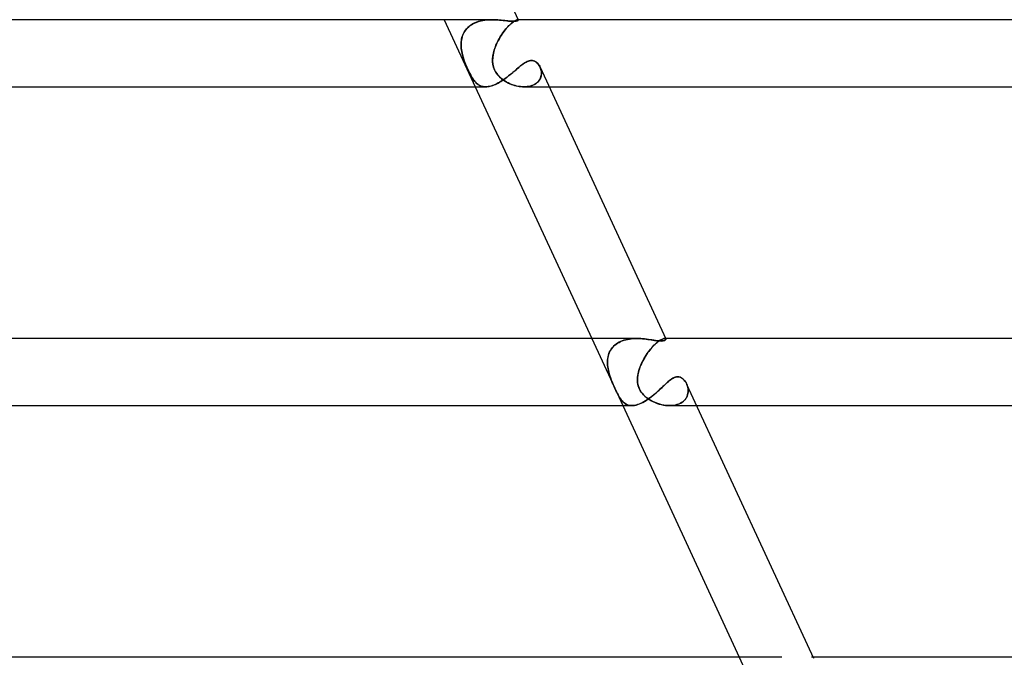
# Model space of a CAD drawing. Header units: millimetres. Extents: x -660 to 660, y -2 to 380.
# Tile 96 of 103: x 431 to 490, y 42 to 80. Entities that reach past the tile are written whole.
import ezdxf

# ---------------------------------------------------------------- set-up
doc = ezdxf.new("R2010")
doc.units = ezdxf.units.MM
doc.layers.add('HIDDEN', color=7, linetype='Continuous')
doc.layers.add('THICK', color=7, linetype='Continuous')

msp = doc.modelspace()

# ---------------------------------------------------------------- linework, layer by layer
at = {"layer": 'HIDDEN'}
for p, q in [((456.716, 80), (458.566, 76)), ((458.635, 79.852), (458.541, 79.813)), ((458.611, 79.843), (458.71, 79.878)), ((458.733, 79.886), (458.635, 79.852)), ((458.71, 79.878), (458.812, 79.909)), ((458.833, 79.915), (458.733, 79.886)), ((458.812, 79.909), (458.917, 79.935)), ((458.935, 79.939), (458.833, 79.915)), ((458.917, 79.935), (459.023, 79.956)), ((459.038, 79.959), (458.935, 79.939)), ((459.023, 79.956), (459.13, 79.973)), ((459.143, 79.975), (459.038, 79.959)), ((459.13, 79.973), (459.237, 79.985)), ((459.247, 79.986), (459.143, 79.975)), ((459.237, 79.985), (459.345, 79.994)), ((459.352, 79.994), (459.247, 79.986)), ((459.345, 79.994), (459.453, 79.998)), ((459.457, 79.999), (459.352, 79.994)), ((459.453, 79.998), (459.561, 80)), ((459.561, 80), (459.457, 79.999)), ((459.675, 79.998), (459.561, 80)), ((459.787, 79.994), (459.675, 79.998)), ((459.899, 79.987), (459.787, 79.994)), ((460.008, 79.978), (459.899, 79.987)), ((460.115, 79.968), (460.008, 79.978)), ((460.219, 79.957), (460.115, 79.968)), ((460.32, 79.946), (460.219, 79.957)), ((460.417, 79.934), (460.32, 79.946)), ((460.51, 79.924), (460.417, 79.934)), ((460.599, 79.916), (460.51, 79.924)), ((460.682, 79.909), (460.599, 79.916)), ((460.758, 79.905), (460.682, 79.909)), ((460.799, 79.852), (460.749, 79.813)), ((460.828, 79.903), (460.758, 79.905)), ((460.787, 79.843), (460.835, 79.878)), ((460.846, 79.886), (460.799, 79.852)), ((460.905, 79.906), (460.828, 79.903)), ((460.835, 79.878), (460.881, 79.909)), ((460.89, 79.915), (460.846, 79.886)), ((460.881, 79.909), (460.924, 79.935)), ((460.931, 79.939), (460.89, 79.915)), ((460.97, 79.912), (460.905, 79.906)), ((460.924, 79.935), (460.962, 79.956)), ((460.968, 79.959), (460.931, 79.939)), ((460.962, 79.956), (460.998, 79.973)), ((461.002, 79.975), (460.968, 79.959)), ((461.022, 79.921), (460.97, 79.912)), ((460.998, 79.973), (461.029, 79.985)), ((461.032, 79.986), (461.002, 79.975)), ((461.062, 79.933), (461.022, 79.921)), ((461.029, 79.985), (461.056, 79.994)), ((461.058, 79.994), (461.032, 79.986)), ((461.056, 79.994), (461.079, 79.998)), ((461.08, 79.999), (461.058, 79.994)), ((461.091, 79.946), (461.062, 79.933)), ((461.079, 79.998), (461.098, 80)), ((461.098, 80), (461.08, 79.999)), ((461.111, 79.958), (461.091, 79.946)), ((461.098, 80), (461.106, 80)), ((461.105, 80), (461.098, 80)), ((461.111, 79.999), (461.105, 80)), ((461.106, 80), (461.112, 79.999)), ((461.117, 79.997), (461.111, 79.999)), ((461.123, 79.97), (461.111, 79.958)), ((461.112, 79.999), (461.118, 79.997)), ((461.121, 79.996), (461.117, 79.997)), ((461.118, 79.997), (461.122, 79.995)), ((461.125, 79.993), (461.121, 79.996)), ((461.122, 79.995), (461.126, 79.992)), ((461.129, 79.98), (461.123, 79.97)), ((461.127, 79.99), (461.125, 79.993)), ((461.126, 79.992), (461.128, 79.989)), ((461.128, 79.989), (461.129, 79.98)), ((457.874, 79.21), (457.921, 79.292)), ((457.938, 79.319), (457.889, 79.237)), ((457.921, 79.292), (457.975, 79.372)), ((457.994, 79.397), (457.938, 79.319)), ((457.975, 79.372), (458.035, 79.447)), ((458.056, 79.471), (457.994, 79.397)), ((458.035, 79.447), (458.101, 79.518)), ((458.124, 79.54), (458.056, 79.471)), ((458.101, 79.518), (458.173, 79.584)), ((458.198, 79.604), (458.124, 79.54)), ((458.173, 79.584), (458.251, 79.646)), ((458.276, 79.664), (458.198, 79.604)), ((458.251, 79.646), (458.335, 79.703)), ((458.361, 79.719), (458.276, 79.664)), ((458.335, 79.703), (458.423, 79.755)), ((458.449, 79.769), (458.361, 79.719)), ((458.423, 79.755), (458.516, 79.802)), ((458.541, 79.813), (458.449, 79.769)), ((458.516, 79.802), (458.611, 79.843)), ((460.205, 79.21), (460.264, 79.292)), ((460.284, 79.319), (460.224, 79.237)), ((460.264, 79.292), (460.325, 79.372)), ((460.345, 79.397), (460.284, 79.319)), ((460.325, 79.372), (460.386, 79.447)), ((460.406, 79.471), (460.345, 79.397)), ((460.386, 79.447), (460.447, 79.518)), ((460.466, 79.54), (460.406, 79.471)), ((460.447, 79.518), (460.507, 79.584)), ((460.526, 79.604), (460.466, 79.54)), ((460.507, 79.584), (460.566, 79.646)), ((460.584, 79.664), (460.526, 79.604)), ((460.566, 79.646), (460.625, 79.703)), ((460.642, 79.719), (460.584, 79.664)), ((460.625, 79.703), (460.681, 79.755)), ((460.697, 79.769), (460.642, 79.719)), ((460.681, 79.755), (460.735, 79.802)), ((460.749, 79.813), (460.697, 79.769)), ((460.735, 79.802), (460.787, 79.843)), ((457.724, 78.694), (457.718, 78.597)), ((457.722, 78.668), (457.733, 78.762)), ((457.737, 78.789), (457.724, 78.694)), ((457.733, 78.762), (457.749, 78.856)), ((457.755, 78.883), (457.737, 78.789)), ((457.749, 78.856), (457.771, 78.947)), ((457.779, 78.976), (457.755, 78.883)), ((457.771, 78.947), (457.799, 79.037)), ((457.81, 79.066), (457.779, 78.976)), ((457.799, 79.037), (457.833, 79.125)), ((457.846, 79.153), (457.81, 79.066)), ((457.833, 79.125), (457.874, 79.21)), ((457.889, 79.237), (457.846, 79.153)), ((459.897, 78.694), (459.85, 78.597)), ((459.884, 78.668), (459.932, 78.762)), ((459.946, 78.789), (459.897, 78.694)), ((459.932, 78.762), (459.982, 78.856)), ((459.998, 78.883), (459.946, 78.789)), ((459.982, 78.856), (460.035, 78.947)), ((460.052, 78.976), (459.998, 78.883)), ((460.035, 78.947), (460.09, 79.037)), ((460.108, 79.066), (460.052, 78.976)), ((460.09, 79.037), (460.146, 79.125)), ((460.165, 79.153), (460.108, 79.066)), ((460.146, 79.125), (460.205, 79.21)), ((460.224, 79.237), (460.165, 79.153)), ((457.718, 78.597), (457.716, 78.499)), ((457.716, 78.477), (457.717, 78.572)), ((457.716, 78.499), (457.719, 78.4)), ((457.721, 78.381), (457.716, 78.477)), ((457.717, 78.572), (457.722, 78.668)), ((457.719, 78.4), (457.728, 78.3)), ((457.729, 78.285), (457.721, 78.381)), ((457.728, 78.3), (457.74, 78.2)), ((457.742, 78.19), (457.729, 78.285)), ((457.74, 78.2), (457.757, 78.1)), ((457.758, 78.095), (457.742, 78.19)), ((457.757, 78.1), (457.778, 78)), ((457.778, 78), (457.758, 78.095)), ((459.668, 78.1), (459.644, 78)), ((459.644, 78), (459.667, 78.095)), ((459.667, 78.095), (459.694, 78.19)), ((459.697, 78.2), (459.668, 78.1)), ((459.694, 78.19), (459.725, 78.285)), ((459.73, 78.3), (459.697, 78.2)), ((459.725, 78.285), (459.76, 78.381)), ((459.767, 78.4), (459.73, 78.3)), ((459.76, 78.381), (459.798, 78.477)), ((459.807, 78.499), (459.767, 78.4)), ((459.798, 78.477), (459.839, 78.572)), ((459.85, 78.597), (459.807, 78.499)), ((459.839, 78.572), (459.884, 78.668)), ((457.82, 77.833), (457.778, 78)), ((457.778, 78), (457.836, 77.777)), ((457.871, 77.665), (457.82, 77.833)), ((457.836, 77.777), (457.908, 77.556)), ((457.929, 77.498), (457.871, 77.665)), ((457.908, 77.556), (457.988, 77.345)), ((457.993, 77.332), (457.929, 77.498)), ((459.606, 77.777), (459.595, 77.556)), ((459.595, 77.556), (459.613, 77.345)), ((459.597, 77.665), (459.613, 77.833)), ((459.597, 77.498), (459.597, 77.665)), ((459.615, 77.332), (459.597, 77.498)), ((459.644, 78), (459.606, 77.777)), ((459.613, 77.833), (459.644, 78)), ((461.604, 77.478), (461.666, 77.508)), ((461.666, 77.508), (461.727, 77.532)), ((461.727, 77.532), (461.789, 77.55)), ((461.789, 77.55), (461.849, 77.561)), ((461.849, 77.561), (461.91, 77.564)), ((461.91, 77.564), (461.978, 77.559)), ((461.978, 77.559), (462.044, 77.545)), ((462.044, 77.545), (462.107, 77.52)), ((462.107, 77.52), (462.167, 77.488)), ((457.988, 77.345), (458.063, 77.165)), ((458.06, 77.172), (457.993, 77.332)), ((458.129, 77.017), (458.06, 77.172)), ((458.063, 77.165), (458.13, 77.016)), ((458.2, 76.869), (458.129, 77.017)), ((458.13, 77.016), (458.187, 76.894)), ((459.613, 77.345), (459.655, 77.165)), ((459.653, 77.172), (459.615, 77.332)), ((459.711, 77.017), (459.653, 77.172)), ((459.655, 77.165), (459.712, 77.016)), ((459.79, 76.869), (459.711, 77.017)), ((459.712, 77.016), (459.775, 76.894)), ((460.799, 76.852), (460.872, 76.914)), ((460.872, 76.914), (460.943, 76.976)), ((460.943, 76.976), (461.014, 77.036)), ((461.014, 77.036), (461.083, 77.095)), ((461.083, 77.095), (461.151, 77.152)), ((461.151, 77.152), (461.218, 77.208)), ((461.218, 77.208), (461.284, 77.261)), ((461.284, 77.261), (461.349, 77.312)), ((461.349, 77.312), (461.414, 77.36)), ((461.414, 77.36), (461.478, 77.403)), ((461.478, 77.403), (461.541, 77.443)), ((461.541, 77.443), (461.604, 77.478)), ((462.167, 77.488), (462.223, 77.447)), ((462.223, 77.447), (462.275, 77.4)), ((462.275, 77.4), (462.323, 77.347)), ((462.323, 77.347), (462.366, 77.289)), ((462.366, 77.289), (462.404, 77.226)), ((462.404, 77.226), (462.437, 77.16)), ((462.437, 77.16), (462.461, 77.099)), ((462.462, 77.096), (462.439, 77.154)), ((462.461, 77.099), (462.481, 77.036)), ((462.48, 77.037), (462.462, 77.096)), ((462.494, 76.977), (462.48, 77.037)), ((462.481, 77.036), (462.495, 76.971)), ((462.504, 76.915), (462.494, 76.977)), ((462.495, 76.971), (462.505, 76.905)), ((462.509, 76.853), (462.504, 76.915)), ((458.187, 76.894), (458.241, 76.788)), ((458.267, 76.737), (458.2, 76.869)), ((458.241, 76.788), (458.29, 76.694)), ((458.329, 76.625), (458.267, 76.737)), ((458.29, 76.694), (458.335, 76.613)), ((458.384, 76.532), (458.329, 76.625)), ((458.335, 76.613), (458.376, 76.544)), ((458.376, 76.544), (458.415, 76.483)), ((458.431, 76.459), (458.384, 76.532)), ((458.415, 76.483), (458.455, 76.425)), ((458.476, 76.396), (458.431, 76.459)), ((458.455, 76.425), (458.495, 76.37)), ((458.522, 76.337), (458.476, 76.396)), ((458.495, 76.37), (458.537, 76.319)), ((458.57, 76.282), (458.522, 76.337)), ((459.775, 76.894), (459.845, 76.788)), ((459.883, 76.737), (459.79, 76.869)), ((459.845, 76.788), (459.918, 76.694)), ((459.98, 76.625), (459.883, 76.737)), ((459.918, 76.694), (459.992, 76.613)), ((460.076, 76.532), (459.98, 76.625)), ((459.992, 76.613), (460.064, 76.544)), ((460.012, 76.273), (460.094, 76.323)), ((460.064, 76.544), (460.134, 76.483)), ((460.164, 76.459), (460.076, 76.532)), ((460.094, 76.323), (460.176, 76.375)), ((460.134, 76.483), (460.209, 76.425)), ((460.249, 76.396), (460.164, 76.459)), ((460.176, 76.375), (460.257, 76.43)), ((460.209, 76.425), (460.287, 76.37)), ((460.339, 76.337), (460.249, 76.396)), ((460.257, 76.43), (460.337, 76.486)), ((460.287, 76.37), (460.368, 76.319)), ((460.337, 76.486), (460.416, 76.545)), ((460.432, 76.282), (460.339, 76.337)), ((460.416, 76.545), (460.495, 76.605)), ((460.495, 76.605), (460.573, 76.666)), ((460.573, 76.666), (460.649, 76.728)), ((460.649, 76.728), (460.725, 76.79)), ((460.725, 76.79), (460.799, 76.852)), ((462.277, 76.274), (462.325, 76.323)), ((462.331, 76.33), (462.279, 76.276)), ((462.325, 76.323), (462.368, 76.376)), ((462.376, 76.387), (462.331, 76.33)), ((462.368, 76.376), (462.404, 76.43)), ((462.414, 76.447), (462.376, 76.387)), ((462.404, 76.43), (462.435, 76.487)), ((462.446, 76.509), (462.414, 76.447)), ((462.435, 76.487), (462.461, 76.545)), ((462.471, 76.573), (462.446, 76.509)), ((462.461, 76.545), (462.481, 76.605)), ((462.49, 76.638), (462.471, 76.573)), ((462.481, 76.605), (462.496, 76.667)), ((462.502, 76.705), (462.49, 76.638)), ((462.496, 76.667), (462.505, 76.729)), ((462.509, 76.772), (462.502, 76.705)), ((462.505, 76.905), (462.51, 76.838)), ((462.505, 76.729), (462.51, 76.791)), ((462.51, 76.791), (462.509, 76.853)), ((462.51, 76.838), (462.509, 76.772)), ((458.537, 76.319), (458.58, 76.271)), ((458.62, 76.231), (458.57, 76.282)), ((458.58, 76.271), (458.625, 76.226)), ((458.672, 76.185), (458.62, 76.231)), ((458.625, 76.226), (458.672, 76.185)), ((458.726, 76.143), (458.672, 76.185)), ((458.672, 76.185), (458.72, 76.147)), ((458.72, 76.147), (458.77, 76.114)), ((458.783, 76.106), (458.726, 76.143)), ((458.77, 76.114), (458.822, 76.085)), ((458.843, 76.075), (458.783, 76.106)), ((458.822, 76.085), (458.877, 76.059)), ((458.905, 76.048), (458.843, 76.075)), ((458.877, 76.059), (458.933, 76.038)), ((458.97, 76.028), (458.905, 76.048)), ((458.933, 76.038), (458.992, 76.022)), ((459.038, 76.012), (458.97, 76.028)), ((458.992, 76.022), (459.053, 76.01)), ((459.109, 76.003), (459.038, 76.012)), ((459.053, 76.01), (459.117, 76.003)), ((459.183, 76), (459.109, 76.003)), ((459.117, 76.003), (459.183, 76)), ((459.183, 76), (459.25, 76.002)), ((459.25, 76.002), (459.318, 76.009)), ((459.318, 76.009), (459.389, 76.02)), ((459.389, 76.02), (459.461, 76.036)), ((459.461, 76.036), (459.536, 76.057)), ((459.536, 76.057), (459.613, 76.083)), ((459.613, 76.083), (459.691, 76.113)), ((459.691, 76.113), (459.77, 76.147)), ((459.77, 76.147), (459.85, 76.185)), ((459.85, 76.185), (459.931, 76.227)), ((459.931, 76.227), (460.012, 76.273)), ((460.368, 76.319), (460.452, 76.271)), ((460.528, 76.231), (460.432, 76.282)), ((460.452, 76.271), (460.538, 76.226)), ((460.627, 76.185), (460.528, 76.231)), ((460.538, 76.226), (460.627, 76.185)), ((460.729, 76.143), (460.627, 76.185)), ((460.627, 76.185), (460.718, 76.147)), ((460.718, 76.147), (460.81, 76.114)), ((460.833, 76.106), (460.729, 76.143)), ((460.81, 76.114), (460.903, 76.085)), ((460.939, 76.075), (460.833, 76.106)), ((460.903, 76.085), (460.997, 76.059)), ((461.045, 76.048), (460.939, 76.075)), ((460.997, 76.059), (461.091, 76.038)), ((461.151, 76.028), (461.045, 76.048)), ((461.091, 76.038), (461.186, 76.022)), ((461.257, 76.012), (461.151, 76.028)), ((461.186, 76.022), (461.28, 76.01)), ((461.363, 76.003), (461.257, 76.012)), ((461.28, 76.01), (461.374, 76.003)), ((461.467, 76), (461.363, 76.003)), ((461.374, 76.003), (461.467, 76)), ((461.565, 76.003), (461.467, 76)), ((461.467, 76), (461.555, 76.002)), ((461.47, 76), (462.973, 76)), ((461.555, 76.002), (461.642, 76.009)), ((461.661, 76.011), (461.565, 76.003)), ((461.642, 76.009), (461.726, 76.02)), ((461.754, 76.025), (461.661, 76.011)), ((461.726, 76.02), (461.808, 76.036)), ((461.844, 76.045), (461.754, 76.025)), ((461.808, 76.036), (461.887, 76.057)), ((461.93, 76.071), (461.844, 76.045)), ((461.887, 76.057), (461.963, 76.083)), ((462.011, 76.102), (461.93, 76.071)), ((461.963, 76.083), (462.036, 76.113)), ((462.087, 76.138), (462.011, 76.102)), ((462.036, 76.113), (462.103, 76.147)), ((462.157, 76.18), (462.087, 76.138)), ((462.103, 76.147), (462.166, 76.185)), ((462.221, 76.225), (462.157, 76.18)), ((462.166, 76.185), (462.224, 76.228)), ((462.279, 76.276), (462.221, 76.225)), ((462.224, 76.228), (462.277, 76.274)), ((465.505, 61), (467.355, 57)), ((466.734, 60.448), (466.801, 60.523)), ((466.812, 60.534), (466.745, 60.462)), ((466.801, 60.523), (466.876, 60.594)), ((466.885, 60.602), (466.812, 60.534)), ((466.876, 60.594), (466.956, 60.658)), ((466.963, 60.664), (466.885, 60.602)), ((466.956, 60.658), (467.042, 60.717)), ((467.047, 60.721), (466.963, 60.664)), ((467.042, 60.717), (467.133, 60.77)), ((467.137, 60.773), (467.047, 60.721)), ((467.133, 60.77), (467.229, 60.818)), ((467.232, 60.819), (467.137, 60.773)), ((467.229, 60.818), (467.329, 60.859)), ((467.33, 60.86), (467.232, 60.819)), ((467.329, 60.859), (467.432, 60.895)), ((467.431, 60.895), (467.33, 60.86)), ((467.535, 60.924), (467.431, 60.895)), ((467.432, 60.895), (467.537, 60.925)), ((467.642, 60.949), (467.535, 60.924)), ((467.537, 60.925), (467.645, 60.949)), ((467.75, 60.968), (467.642, 60.949)), ((467.645, 60.949), (467.754, 60.968)), ((467.861, 60.982), (467.75, 60.968)), ((467.754, 60.968), (467.865, 60.983)), ((467.972, 60.992), (467.861, 60.982)), ((467.865, 60.983), (467.976, 60.993)), ((468.083, 60.998), (467.972, 60.992)), ((467.976, 60.993), (468.086, 60.998)), ((468.195, 61), (468.083, 60.998)), ((468.086, 60.998), (468.196, 61)), ((468.313, 60.998), (468.195, 61)), ((468.43, 60.993), (468.313, 60.998)), ((468.545, 60.984), (468.43, 60.993)), ((468.66, 60.973), (468.545, 60.984)), ((468.773, 60.959), (468.66, 60.973)), ((468.884, 60.945), (468.773, 60.959)), ((468.993, 60.929), (468.884, 60.945)), ((469.099, 60.912), (468.993, 60.929)), ((469.084, 60.448), (469.152, 60.523)), ((469.162, 60.534), (469.096, 60.462)), ((469.202, 60.897), (469.099, 60.912)), ((469.152, 60.523), (469.219, 60.594)), ((469.227, 60.602), (469.162, 60.534)), ((469.3, 60.882), (469.202, 60.897)), ((469.219, 60.594), (469.285, 60.658)), ((469.291, 60.664), (469.227, 60.602)), ((469.285, 60.658), (469.349, 60.717)), ((469.353, 60.721), (469.291, 60.664)), ((469.395, 60.869), (469.3, 60.882)), ((469.349, 60.717), (469.412, 60.77)), ((469.415, 60.773), (469.353, 60.721)), ((469.484, 60.859), (469.395, 60.869)), ((469.412, 60.77), (469.472, 60.818)), ((469.474, 60.819), (469.415, 60.773)), ((469.472, 60.818), (469.53, 60.859)), ((469.53, 60.86), (469.474, 60.819)), ((469.566, 60.853), (469.484, 60.859)), ((469.53, 60.859), (469.584, 60.895)), ((469.584, 60.895), (469.53, 60.86)), ((469.642, 60.85), (469.566, 60.853)), ((469.584, 60.895), (469.635, 60.925)), ((469.634, 60.924), (469.584, 60.895)), ((469.68, 60.949), (469.634, 60.924)), ((469.635, 60.925), (469.682, 60.949)), ((469.701, 60.852), (469.642, 60.85)), ((469.724, 60.968), (469.68, 60.949)), ((469.682, 60.949), (469.725, 60.968)), ((469.754, 60.857), (469.701, 60.852)), ((469.763, 60.982), (469.724, 60.968)), ((469.725, 60.968), (469.765, 60.983)), ((469.799, 60.866), (469.754, 60.857)), ((469.799, 60.992), (469.763, 60.982)), ((469.765, 60.983), (469.8, 60.993)), ((469.83, 60.998), (469.799, 60.992)), ((469.836, 60.877), (469.799, 60.866)), ((469.8, 60.993), (469.831, 60.998)), ((469.858, 61), (469.83, 60.998)), ((469.831, 60.998), (469.858, 61)), ((469.867, 60.889), (469.836, 60.877)), ((469.858, 61), (469.875, 60.999)), ((469.875, 60.999), (469.858, 61)), ((469.913, 61), (469.858, 61)), ((469.891, 60.903), (469.867, 60.889)), ((469.875, 60.999), (469.889, 60.997)), ((469.89, 60.996), (469.875, 60.999)), ((469.889, 60.997), (469.901, 60.993)), ((469.902, 60.992), (469.89, 60.996)), ((469.909, 60.918), (469.891, 60.903)), ((469.901, 60.993), (469.911, 60.988)), ((469.912, 60.987), (469.902, 60.992)), ((469.921, 60.933), (469.909, 60.918)), ((469.911, 60.988), (469.919, 60.981)), ((469.92, 60.98), (469.912, 60.987)), ((469.919, 60.981), (469.924, 60.974)), ((469.925, 60.972), (469.92, 60.98)), ((469.927, 60.948), (469.921, 60.933)), ((469.924, 60.974), (469.928, 60.962)), ((469.928, 60.962), (469.927, 60.948)), ((466.461, 59.818), (466.479, 59.916)), ((466.489, 59.957), (466.469, 59.864)), ((466.479, 59.916), (466.504, 60.013)), ((466.515, 60.048), (466.489, 59.957)), ((466.504, 60.013), (466.536, 60.106)), ((466.547, 60.137), (466.515, 60.048)), ((466.536, 60.106), (466.574, 60.197)), ((466.587, 60.223), (466.547, 60.137)), ((466.574, 60.197), (466.62, 60.285)), ((466.633, 60.306), (466.587, 60.223)), ((466.62, 60.285), (466.673, 60.368)), ((466.686, 60.386), (466.633, 60.306)), ((466.673, 60.368), (466.734, 60.448)), ((466.745, 60.462), (466.686, 60.386)), ((468.637, 59.818), (468.695, 59.916)), ((468.72, 59.957), (468.664, 59.864)), ((468.695, 59.916), (468.756, 60.013)), ((468.779, 60.048), (468.72, 59.957)), ((468.756, 60.013), (468.819, 60.106)), ((468.84, 60.137), (468.779, 60.048)), ((468.819, 60.106), (468.883, 60.197)), ((468.902, 60.223), (468.84, 60.137)), ((468.883, 60.197), (468.949, 60.285)), ((468.966, 60.306), (468.902, 60.223)), ((468.949, 60.285), (469.016, 60.368)), ((469.03, 60.386), (468.966, 60.306)), ((469.016, 60.368), (469.084, 60.448)), ((469.096, 60.462), (469.03, 60.386)), ((466.444, 59.617), (466.449, 59.718)), ((466.446, 59.675), (466.444, 59.579)), ((466.445, 59.515), (466.444, 59.617)), ((466.444, 59.579), (466.446, 59.482)), ((466.451, 59.412), (466.445, 59.515)), ((466.455, 59.771), (466.446, 59.675)), ((466.446, 59.482), (466.453, 59.385)), ((466.449, 59.718), (466.461, 59.818)), ((466.462, 59.308), (466.451, 59.412)), ((466.453, 59.385), (466.465, 59.288)), ((466.469, 59.864), (466.455, 59.771)), ((466.478, 59.205), (466.462, 59.308)), ((468.355, 59.205), (468.392, 59.308)), ((468.423, 59.385), (468.384, 59.288)), ((468.392, 59.308), (468.434, 59.412)), ((468.465, 59.482), (468.423, 59.385)), ((468.434, 59.412), (468.479, 59.515)), ((468.51, 59.579), (468.465, 59.482)), ((468.479, 59.515), (468.529, 59.617)), ((468.558, 59.675), (468.51, 59.579)), ((468.529, 59.617), (468.581, 59.718)), ((468.61, 59.771), (468.558, 59.675)), ((468.581, 59.718), (468.637, 59.818)), ((468.664, 59.864), (468.61, 59.771)), ((466.465, 59.288), (466.48, 59.191)), ((466.498, 59.102), (466.478, 59.205)), ((466.48, 59.191), (466.5, 59.095)), ((466.522, 59), (466.498, 59.102)), ((466.5, 59.095), (466.522, 59)), ((466.551, 58.895), (466.522, 59)), ((466.522, 59), (466.544, 58.922)), ((466.544, 58.922), (466.566, 58.844)), ((466.583, 58.792), (466.551, 58.895)), ((466.566, 58.844), (466.591, 58.767)), ((466.617, 58.69), (466.583, 58.792)), ((466.591, 58.767), (466.617, 58.691)), ((468.239, 58.69), (468.251, 58.792)), ((468.248, 58.767), (468.239, 58.691)), ((468.26, 58.844), (468.248, 58.767)), ((468.251, 58.792), (468.27, 58.895)), ((468.275, 58.922), (468.26, 58.844)), ((468.27, 58.895), (468.293, 59)), ((468.293, 59), (468.275, 58.922)), ((468.293, 59), (468.322, 59.102)), ((468.32, 59.095), (468.293, 59)), ((468.35, 59.191), (468.32, 59.095)), ((468.322, 59.102), (468.355, 59.205)), ((468.384, 59.288), (468.35, 59.191)), ((470.496, 58.696), (470.563, 58.711)), ((470.563, 58.711), (470.629, 58.716)), ((470.629, 58.716), (470.707, 58.709)), ((466.617, 58.691), (466.643, 58.616)), ((466.654, 58.588), (466.617, 58.69)), ((466.643, 58.616), (466.674, 58.536)), ((466.693, 58.487), (466.654, 58.588)), ((466.674, 58.536), (466.709, 58.448)), ((466.734, 58.385), (466.693, 58.487)), ((466.709, 58.448), (466.748, 58.352)), ((466.777, 58.284), (466.734, 58.385)), ((466.748, 58.352), (466.792, 58.25)), ((466.821, 58.183), (466.777, 58.284)), ((466.792, 58.25), (466.838, 58.143)), ((466.864, 58.085), (466.821, 58.183)), ((466.838, 58.143), (466.888, 58.034)), ((468.233, 58.616), (468.231, 58.536)), ((468.231, 58.536), (468.234, 58.448)), ((468.232, 58.588), (468.239, 58.69)), ((468.232, 58.487), (468.232, 58.588)), ((468.24, 58.385), (468.232, 58.487)), ((468.239, 58.691), (468.233, 58.616)), ((468.234, 58.448), (468.244, 58.352)), ((468.255, 58.284), (468.24, 58.385)), ((468.244, 58.352), (468.262, 58.25)), ((468.279, 58.183), (468.255, 58.284)), ((468.262, 58.25), (468.291, 58.143)), ((468.311, 58.085), (468.279, 58.183)), ((468.291, 58.143), (468.332, 58.034)), ((469.698, 58.088), (469.78, 58.165)), ((469.78, 58.165), (469.859, 58.24)), ((469.859, 58.24), (469.936, 58.311)), ((469.936, 58.311), (470.01, 58.378)), ((470.01, 58.378), (470.083, 58.441)), ((470.083, 58.441), (470.153, 58.499)), ((470.153, 58.499), (470.222, 58.551)), ((470.222, 58.551), (470.291, 58.598)), ((470.291, 58.598), (470.359, 58.639)), ((470.359, 58.639), (470.428, 58.672)), ((470.428, 58.672), (470.496, 58.696)), ((470.707, 58.709), (470.781, 58.688)), ((470.781, 58.688), (470.851, 58.655)), ((470.851, 58.655), (470.916, 58.612)), ((470.916, 58.612), (470.978, 58.56)), ((470.978, 58.56), (471.034, 58.499)), ((471.034, 58.499), (471.085, 58.433)), ((471.085, 58.433), (471.13, 58.361)), ((471.13, 58.361), (471.168, 58.285)), ((471.168, 58.285), (471.198, 58.212)), ((471.216, 58.157), (471.189, 58.236)), ((471.198, 58.212), (471.223, 58.136)), ((471.237, 58.076), (471.216, 58.157)), ((471.223, 58.136), (471.241, 58.057)), ((466.908, 57.99), (466.864, 58.085)), ((466.888, 58.034), (466.936, 57.93)), ((466.951, 57.898), (466.908, 57.99)), ((466.936, 57.93), (466.984, 57.83)), ((466.994, 57.809), (466.951, 57.898)), ((466.984, 57.83), (467.031, 57.736)), ((467.037, 57.723), (466.994, 57.809)), ((467.031, 57.736), (467.078, 57.646)), ((467.08, 57.642), (467.037, 57.723)), ((467.078, 57.646), (467.124, 57.562)), ((467.122, 57.565), (467.08, 57.642)), ((467.165, 57.493), (467.122, 57.565)), ((467.124, 57.562), (467.17, 57.484)), ((468.352, 57.99), (468.311, 58.085)), ((468.332, 58.034), (468.383, 57.93)), ((468.401, 57.898), (468.352, 57.99)), ((468.383, 57.93), (468.444, 57.83)), ((468.459, 57.809), (468.401, 57.898)), ((468.444, 57.83), (468.514, 57.736)), ((468.525, 57.723), (468.459, 57.809)), ((468.514, 57.736), (468.594, 57.646)), ((468.598, 57.642), (468.525, 57.723)), ((468.594, 57.646), (468.68, 57.562)), ((468.677, 57.565), (468.598, 57.642)), ((468.761, 57.493), (468.677, 57.565)), ((468.68, 57.562), (468.772, 57.484)), ((469.053, 57.522), (469.152, 57.6)), ((469.152, 57.6), (469.248, 57.68)), ((469.248, 57.68), (469.343, 57.762)), ((469.343, 57.762), (469.435, 57.844)), ((469.435, 57.844), (469.525, 57.926)), ((469.525, 57.926), (469.613, 58.008)), ((469.613, 58.008), (469.698, 58.088)), ((471.159, 57.485), (471.198, 57.566)), ((471.2, 57.572), (471.164, 57.496)), ((471.198, 57.566), (471.226, 57.649)), ((471.227, 57.651), (471.2, 57.572)), ((471.226, 57.649), (471.246, 57.734)), ((471.245, 57.731), (471.227, 57.651)), ((471.251, 57.992), (471.237, 58.076)), ((471.241, 58.057), (471.253, 57.977)), ((471.256, 57.813), (471.245, 57.731)), ((471.246, 57.734), (471.256, 57.82)), ((471.258, 57.906), (471.251, 57.992)), ((471.253, 57.977), (471.258, 57.895)), ((471.256, 57.82), (471.258, 57.906)), ((471.258, 57.895), (471.256, 57.813)), ((467.207, 57.426), (467.165, 57.493)), ((467.17, 57.484), (467.217, 57.411)), ((467.25, 57.364), (467.207, 57.426)), ((467.217, 57.411), (467.264, 57.345)), ((467.295, 57.306), (467.25, 57.364)), ((467.264, 57.345), (467.313, 57.285)), ((467.341, 57.253), (467.295, 57.306)), ((467.313, 57.285), (467.364, 57.229)), ((467.39, 57.203), (467.341, 57.253)), ((467.364, 57.229), (467.418, 57.178)), ((467.441, 57.159), (467.39, 57.203)), ((467.418, 57.178), (467.474, 57.133)), ((467.496, 57.119), (467.441, 57.159)), ((467.474, 57.133), (467.535, 57.094)), ((467.554, 57.084), (467.496, 57.119)), ((467.535, 57.094), (467.599, 57.061)), ((467.615, 57.055), (467.554, 57.084)), ((467.599, 57.061), (467.667, 57.035)), ((467.68, 57.031), (467.615, 57.055)), ((467.667, 57.035), (467.74, 57.016)), ((467.748, 57.014), (467.68, 57.031)), ((467.74, 57.016), (467.816, 57.004)), ((467.82, 57.004), (467.748, 57.014)), ((467.816, 57.004), (467.896, 57)), ((467.896, 57), (467.82, 57.004)), ((467.896, 57), (467.979, 57.004)), ((467.979, 57.004), (468.066, 57.015)), ((468.066, 57.015), (468.157, 57.035)), ((468.157, 57.035), (468.251, 57.062)), ((468.251, 57.062), (468.347, 57.097)), ((468.347, 57.097), (468.445, 57.139)), ((468.445, 57.139), (468.546, 57.189)), ((468.546, 57.189), (468.648, 57.246)), ((468.648, 57.246), (468.75, 57.308)), ((468.75, 57.308), (468.852, 57.375)), ((468.849, 57.426), (468.761, 57.493)), ((468.772, 57.484), (468.87, 57.411)), ((468.941, 57.364), (468.849, 57.426)), ((468.852, 57.375), (468.953, 57.446)), ((468.87, 57.411), (468.971, 57.345)), ((469.037, 57.306), (468.941, 57.364)), ((468.953, 57.446), (469.053, 57.522)), ((468.971, 57.345), (469.075, 57.285)), ((469.136, 57.253), (469.037, 57.306)), ((469.075, 57.285), (469.185, 57.229)), ((469.24, 57.203), (469.136, 57.253)), ((469.185, 57.229), (469.298, 57.178)), ((469.347, 57.159), (469.24, 57.203)), ((469.298, 57.178), (469.415, 57.133)), ((469.457, 57.119), (469.347, 57.159)), ((469.415, 57.133), (469.534, 57.094)), ((469.57, 57.084), (469.457, 57.119)), ((469.534, 57.094), (469.656, 57.061)), ((469.685, 57.055), (469.57, 57.084)), ((469.656, 57.061), (469.779, 57.035)), ((469.801, 57.031), (469.685, 57.055)), ((469.779, 57.035), (469.903, 57.016)), ((469.917, 57.014), (469.801, 57.031)), ((469.903, 57.016), (470.026, 57.004)), ((470.033, 57.004), (469.917, 57.014)), ((470.026, 57.004), (470.147, 57)), ((470.147, 57), (470.033, 57.004)), ((470.147, 57), (470.27, 57.004)), ((470.26, 57.003), (470.147, 57)), ((470.151, 57), (471.763, 57)), ((470.371, 57.014), (470.26, 57.003)), ((470.27, 57.004), (470.391, 57.017)), ((470.478, 57.032), (470.371, 57.014)), ((470.391, 57.017), (470.507, 57.038)), ((470.581, 57.057), (470.478, 57.032)), ((470.507, 57.038), (470.617, 57.068)), ((470.679, 57.09), (470.581, 57.057)), ((470.617, 57.068), (470.72, 57.106)), ((470.771, 57.129), (470.679, 57.09)), ((470.72, 57.106), (470.816, 57.153)), ((470.857, 57.176), (470.771, 57.129)), ((470.816, 57.153), (470.904, 57.207)), ((470.935, 57.23), (470.857, 57.176)), ((470.904, 57.207), (470.983, 57.268)), ((471.005, 57.289), (470.935, 57.23)), ((470.983, 57.268), (471.051, 57.336)), ((471.067, 57.353), (471.005, 57.289)), ((471.051, 57.336), (471.11, 57.408)), ((471.12, 57.422), (471.067, 57.353)), ((471.11, 57.408), (471.159, 57.485)), ((471.164, 57.496), (471.12, 57.422)), ((474.294, 42), (476.145, 38)), ((478.702, 42), (478.609, 42))]:
    msp.add_line(p, q, dxfattribs=at)
at = {"layer": 'THICK'}
for p, q in [((453.691, 96.066), (461.128, 79.989)), ((459.561, 80), (177.074, 80)), ((459.561, 80), (459.677, 79.998)), ((459.677, 79.998), (459.792, 79.994)), ((459.792, 79.994), (459.905, 79.986)), ((459.905, 79.986), (460.017, 79.977)), ((460.017, 79.977), (460.126, 79.967)), ((460.126, 79.967), (460.233, 79.955)), ((460.233, 79.955), (460.34, 79.943)), ((460.34, 79.943), (460.445, 79.931)), ((460.445, 79.931), (460.549, 79.92)), ((460.549, 79.92), (460.648, 79.911)), ((460.648, 79.911), (460.742, 79.905)), ((460.742, 79.905), (460.828, 79.903)), ((460.828, 79.903), (460.893, 79.905)), ((460.893, 79.905), (460.95, 79.909)), ((460.95, 79.909), (460.999, 79.917)), ((460.999, 79.917), (461.039, 79.926)), ((461.039, 79.926), (461.072, 79.937)), ((461.072, 79.937), (461.096, 79.949)), ((461.096, 79.949), (461.114, 79.961)), ((461.114, 79.961), (461.125, 79.972)), ((568.999, 80), (461.123, 80)), ((461.125, 79.972), (461.129, 79.982)), ((461.129, 79.982), (461.127, 79.99)), ((461.654, 77.503), (461.588, 77.47)), ((461.72, 77.529), (461.654, 77.503)), ((461.784, 77.549), (461.72, 77.529)), ((461.848, 77.56), (461.784, 77.549)), ((461.91, 77.564), (461.848, 77.56)), ((461.974, 77.56), (461.91, 77.564)), ((462.036, 77.547), (461.974, 77.56)), ((462.094, 77.526), (462.036, 77.547)), ((462.15, 77.498), (462.094, 77.526)), ((462.203, 77.463), (462.15, 77.498)), ((460.875, 76.917), (460.796, 76.85)), ((460.952, 76.983), (460.875, 76.917)), ((461.028, 77.048), (460.952, 76.983)), ((461.102, 77.111), (461.028, 77.048)), ((461.175, 77.172), (461.102, 77.111)), ((461.246, 77.231), (461.175, 77.172)), ((461.316, 77.287), (461.246, 77.231)), ((461.386, 77.339), (461.316, 77.287)), ((461.454, 77.388), (461.386, 77.339)), ((461.522, 77.431), (461.454, 77.388)), ((461.588, 77.47), (461.522, 77.431)), ((462.252, 77.422), (462.203, 77.463)), ((462.297, 77.377), (462.252, 77.422)), ((462.339, 77.326), (462.297, 77.377)), ((462.377, 77.272), (462.339, 77.326)), ((462.41, 77.214), (462.377, 77.272)), ((462.439, 77.154), (462.41, 77.214)), ((462.43, 77.173), (469.925, 60.972)), ((460.114, 76.335), (460.024, 76.28)), ((460.203, 76.393), (460.114, 76.335)), ((460.292, 76.454), (460.203, 76.393)), ((460.379, 76.517), (460.292, 76.454)), ((460.465, 76.582), (460.379, 76.517)), ((460.55, 76.648), (460.465, 76.582)), ((460.633, 76.715), (460.55, 76.648)), ((460.716, 76.782), (460.633, 76.715)), ((460.796, 76.85), (460.716, 76.782)), ((178.029, 76), (459.186, 76)), ((458.566, 76), (465.505, 61)), ((459.258, 76.003), (459.183, 76)), ((459.336, 76.011), (459.258, 76.003)), ((459.416, 76.026), (459.336, 76.011)), ((459.498, 76.046), (459.416, 76.026)), ((459.582, 76.072), (459.498, 76.046)), ((459.669, 76.104), (459.582, 76.072)), ((459.757, 76.141), (459.669, 76.104)), ((459.845, 76.183), (459.757, 76.141)), ((459.934, 76.229), (459.845, 76.183)), ((460.024, 76.28), (459.934, 76.229)), ((462.973, 76), (568.997, 76)), ((468.195, 61), (180.497, 61)), ((468.196, 61), (468.31, 60.998)), ((468.31, 60.998), (468.423, 60.993)), ((468.423, 60.993), (468.534, 60.985)), ((468.534, 60.985), (468.643, 60.975)), ((468.643, 60.975), (468.749, 60.962)), ((468.749, 60.962), (468.854, 60.949)), ((468.854, 60.949), (468.957, 60.934)), ((468.957, 60.934), (469.057, 60.919)), ((469.057, 60.919), (469.154, 60.904)), ((469.154, 60.904), (469.247, 60.89)), ((469.247, 60.89), (469.336, 60.877)), ((469.336, 60.877), (469.421, 60.866)), ((469.421, 60.866), (469.501, 60.857)), ((469.501, 60.857), (469.575, 60.852)), ((469.575, 60.852), (469.642, 60.85)), ((469.642, 60.85), (469.715, 60.853)), ((469.715, 60.853), (469.776, 60.861)), ((469.776, 60.861), (469.825, 60.873)), ((469.825, 60.873), (469.864, 60.888)), ((469.864, 60.888), (469.893, 60.905)), ((469.893, 60.905), (469.913, 60.922)), ((579.748, 61), (469.913, 61)), ((469.913, 60.922), (469.924, 60.94)), ((469.924, 60.94), (469.928, 60.957)), ((469.928, 60.957), (469.925, 60.972)), ((470.557, 58.71), (470.486, 58.693)), ((470.629, 58.716), (470.557, 58.71)), ((470.701, 58.71), (470.629, 58.716)), ((470.771, 58.692), (470.701, 58.71)), ((469.743, 58.131), (469.66, 58.053)), ((469.824, 58.207), (469.743, 58.131)), ((469.902, 58.28), (469.824, 58.207)), ((469.978, 58.349), (469.902, 58.28)), ((470.052, 58.415), (469.978, 58.349)), ((470.126, 58.477), (470.052, 58.415)), ((470.198, 58.534), (470.126, 58.477)), ((470.271, 58.585), (470.198, 58.534)), ((470.343, 58.63), (470.271, 58.585)), ((470.414, 58.666), (470.343, 58.63)), ((470.486, 58.693), (470.414, 58.666)), ((470.839, 58.662), (470.771, 58.692)), ((470.902, 58.622), (470.839, 58.662)), ((470.962, 58.574), (470.902, 58.622)), ((471.017, 58.518), (470.962, 58.574)), ((471.068, 58.457), (471.017, 58.518)), ((471.113, 58.388), (471.068, 58.457)), ((471.154, 58.315), (471.113, 58.388)), ((471.189, 58.236), (471.154, 58.315)), ((471.167, 58.288), (478.727, 41.945)), ((469.112, 57.569), (469.015, 57.493)), ((469.209, 57.647), (469.112, 57.569)), ((469.303, 57.727), (469.209, 57.647)), ((469.396, 57.809), (469.303, 57.727)), ((469.486, 57.891), (469.396, 57.809)), ((469.575, 57.972), (469.486, 57.891)), ((469.66, 58.053), (469.575, 57.972)), ((181.387, 57), (467.899, 57)), ((467.355, 57), (474.294, 42)), ((467.975, 57.003), (467.896, 57)), ((468.058, 57.014), (467.975, 57.003)), ((468.145, 57.032), (468.058, 57.014)), ((468.234, 57.057), (468.145, 57.032)), ((468.326, 57.089), (468.234, 57.057)), ((468.422, 57.129), (468.326, 57.089)), ((468.519, 57.175), (468.422, 57.129)), ((468.617, 57.228), (468.519, 57.175)), ((468.716, 57.287), (468.617, 57.228)), ((468.816, 57.351), (468.716, 57.287)), ((468.916, 57.42), (468.816, 57.351)), ((469.015, 57.493), (468.916, 57.42)), ((471.763, 57), (579.747, 57)), ((476.837, 42), (183.908, 42)), ((590.498, 42), (478.702, 42))]:
    msp.add_line(p, q, dxfattribs=at)

doc.saveas('drawing.dxf')
